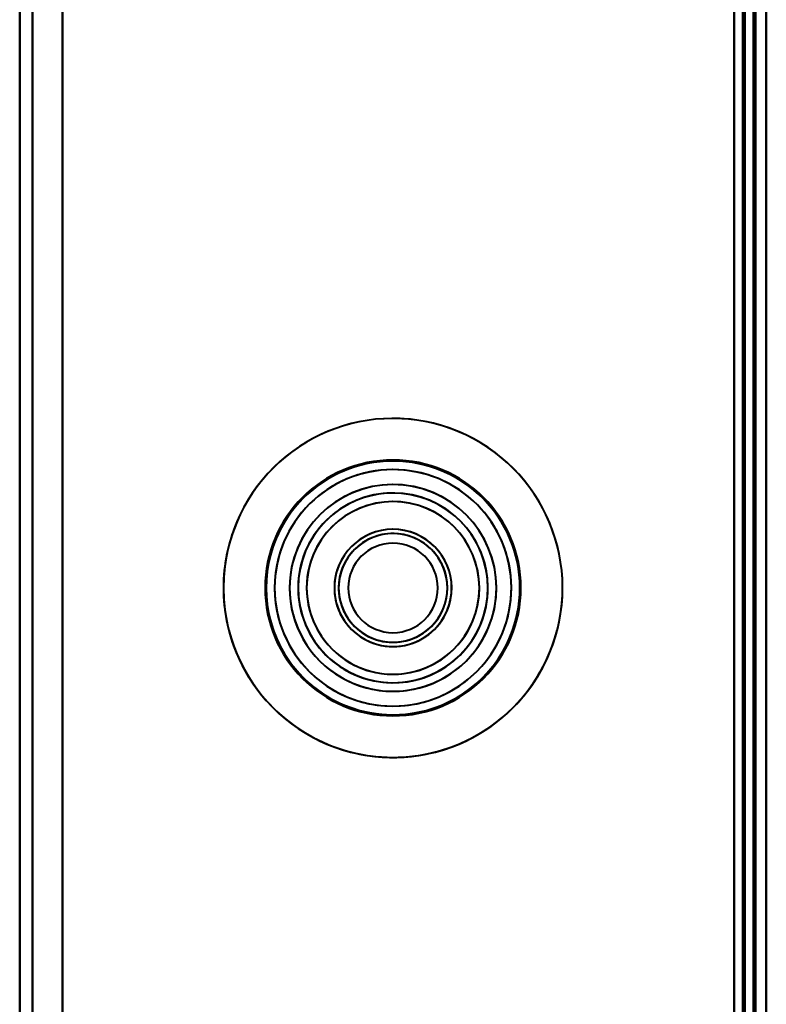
# Model space of a CAD drawing. Header units: millimetres. Extents: x -1110 to 1388, y -120 to 1267.
# Tile 61 of 88: x 334 to 369, y 164 to 210. Entities that reach past the tile are written whole.
import ezdxf

# ---------------------------------------------------------------- set-up
doc = ezdxf.new("R2010")
doc.units = ezdxf.units.MM
doc.layers.add('G-IMPT', color=8, linetype='Continuous', lineweight=40)

# ---------------------------------------------------------------- blocks, each defined once
blk = doc.blocks.new('NEXA 1000 CALQUES_dwg-755156-Droite')
at = {"layer": 'G-IMPT'}
for p, q in [((369, 128.972), (369, 937.772)), ((369, 128.972), (369, 937.772)), ((334, 937.272), (334, 129.472)), ((368.5, 129.472), (368.5, 937.272))]:
    blk.add_line(p, q, dxfattribs=at)
at = {"layer": 'G-IMPT', "flags": 128}
for points in [[(368.4, 937.772), (368.4, 735.572), (368.4, 533.372), (368.4, 331.172), (368.4, 128.972)], [(368.4, 937.772), (368.4, 735.572), (368.4, 533.372), (368.4, 331.172), (368.4, 128.972)], [(368.4, 128.972), (368.4, 331.172), (368.4, 533.372), (368.4, 735.572), (368.4, 937.772)], [(368.4, 128.972), (368.4, 331.172), (368.4, 533.372), (368.4, 735.572), (368.4, 937.772)], [(368.4, 128.972), (368.4, 331.172), (368.4, 533.372), (368.4, 735.572), (368.4, 937.772)], [(368.4, 937.772), (368.4, 735.572), (368.4, 533.372), (368.4, 331.172), (368.4, 128.972)], [(368.4, 937.772), (368.4, 735.572), (368.4, 533.372), (368.4, 331.172), (368.4, 128.972)], [(368.4, 128.972), (368.4, 331.172), (368.4, 533.372), (368.4, 735.572), (368.4, 937.772)], [(368.4, 937.772), (368.4, 735.572), (368.4, 533.372), (368.4, 331.172), (368.4, 128.972)], [(368.4, 128.972), (368.4, 331.172), (368.4, 533.372), (368.4, 735.572), (368.4, 937.772)], [(368.4, 128.972), (368.4, 331.172), (368.4, 533.372), (368.4, 735.572), (368.4, 937.772)], [(368.4, 937.772), (368.4, 735.572), (368.4, 533.372), (368.4, 331.172), (368.4, 128.972)], [(368.5, 937.772), (368.5, 735.572), (368.5, 533.372), (368.5, 331.172), (368.5, 128.972)], [(368.5, 128.972), (368.5, 331.172), (368.5, 533.372), (368.5, 735.572), (368.5, 937.772)], [(368.5, 128.972), (368.5, 331.172), (368.5, 533.372), (368.5, 735.572), (368.5, 937.772)], [(368.5, 937.772), (368.5, 735.572), (368.5, 533.372), (368.5, 331.172), (368.5, 128.972)], [(369, 128.972), (369, 331.172), (369, 533.372), (369, 735.572), (369, 937.772)], [(369, 937.772), (369, 735.572), (369, 533.372), (369, 331.172), (369, 128.972)], [(369, 128.972), (369, 331.172), (369, 533.372), (369, 735.572), (369, 937.772)], [(369, 937.772), (369, 735.572), (369, 533.372), (369, 331.172), (369, 128.972)], [(369, 128.972), (369, 331.172), (369, 533.372), (369, 735.572), (369, 937.772)], [(369, 937.772), (369, 735.572), (369, 533.372), (369, 331.172), (369, 128.972)], [(369, 128.972), (369, 331.172), (369, 533.372), (369, 735.572), (369, 937.772)], [(369, 937.772), (369, 735.572), (369, 533.372), (369, 331.172), (369, 128.972)], [(369, 128.972), (369, 331.172), (369, 533.372), (369, 735.572), (369, 937.772)], [(369, 937.772), (369, 735.572), (369, 533.372), (369, 331.172), (369, 128.972)], [(369, 128.972), (369, 331.172), (369, 533.372), (369, 735.572), (369, 937.772)], [(369, 937.772), (369, 735.572), (369, 533.372), (369, 331.172), (369, 128.972)], [(334, 161.372), (334, 355.347), (334, 549.322), (334, 743.297), (334, 937.272)], [(334, 937.272), (334, 743.297), (334, 549.322), (334, 355.347), (334, 161.372)], [(334, 937.272), (334, 743.297), (334, 549.322), (334, 355.347), (334, 161.372)], [(334, 161.372), (334, 355.347), (334, 549.322), (334, 743.297), (334, 937.272)], [(334.6, 937.272), (334.6, 735.322), (334.6, 533.372), (334.6, 331.422), (334.6, 129.472)], [(334.6, 129.472), (334.6, 331.422), (334.6, 533.372), (334.6, 735.322), (334.6, 937.272)], [(334.6, 937.272), (334.6, 735.322), (334.6, 533.372), (334.6, 331.422), (334.6, 129.472)], [(334.6, 129.472), (334.6, 331.422), (334.6, 533.372), (334.6, 735.322), (334.6, 937.272)], [(336, 129.472), (336, 331.422), (336, 533.372), (336, 735.322), (336, 937.272)], [(336, 937.272), (336, 735.322), (336, 533.372), (336, 331.422), (336, 129.472)], [(336, 937.272), (336, 735.322), (336, 533.372), (336, 331.422), (336, 129.472)], [(336, 129.472), (336, 331.422), (336, 533.372), (336, 735.322), (336, 937.272)], [(336, 129.472), (336, 331.422), (336, 533.372), (336, 735.322), (336, 937.272)], [(336, 937.272), (336, 735.322), (336, 533.372), (336, 331.422), (336, 129.472)], [(336, 937.272), (336, 735.322), (336, 533.372), (336, 331.422), (336, 129.472)], [(336, 129.472), (336, 331.422), (336, 533.372), (336, 735.322), (336, 937.272)], [(367.5, 937.272), (367.5, 735.322), (367.5, 533.372), (367.5, 331.422), (367.5, 129.472)], [(367.5, 129.472), (367.5, 331.422), (367.5, 533.372), (367.5, 735.322), (367.5, 937.272)], [(367.5, 129.472), (367.5, 331.422), (367.5, 533.372), (367.5, 735.322), (367.5, 937.272)], [(367.5, 937.272), (367.5, 735.322), (367.5, 533.372), (367.5, 331.422), (367.5, 129.472)], [(367.5, 129.472), (367.5, 331.422), (367.5, 533.372), (367.5, 735.322), (367.5, 937.272)], [(367.5, 937.272), (367.5, 735.322), (367.5, 533.372), (367.5, 331.422), (367.5, 129.472)], [(367.5, 129.472), (367.5, 331.422), (367.5, 533.372), (367.5, 735.322), (367.5, 937.272)], [(367.5, 937.272), (367.5, 735.322), (367.5, 533.372), (367.5, 331.422), (367.5, 129.472)], [(367.9, 937.272), (367.9, 735.322), (367.9, 533.372), (367.9, 331.422), (367.9, 129.472)], [(367.9, 937.272), (367.9, 735.322), (367.9, 533.372), (367.9, 331.422), (367.9, 129.472)], [(367.9, 937.272), (367.9, 735.322), (367.9, 533.372), (367.9, 331.422), (367.9, 129.472)], [(367.9, 129.472), (367.9, 331.422), (367.9, 533.372), (367.9, 735.322), (367.9, 937.272)], [(367.9, 129.472), (367.9, 331.422), (367.9, 533.372), (367.9, 735.322), (367.9, 937.272)], [(367.9, 129.472), (367.9, 331.422), (367.9, 533.372), (367.9, 735.322), (367.9, 937.272)], [(368, 129.472), (368, 331.422), (368, 533.372), (368, 735.322), (368, 937.272)], [(368, 937.272), (368, 735.322), (368, 533.372), (368, 331.422), (368, 129.472)], [(368, 129.472), (368, 331.422), (368, 533.372), (368, 735.322), (368, 937.272)], [(368, 937.272), (368, 735.322), (368, 533.372), (368, 331.422), (368, 129.472)], [(368, 937.272), (368, 735.322), (368, 533.372), (368, 331.422), (368, 129.472)], [(368, 129.472), (368, 331.422), (368, 533.372), (368, 735.322), (368, 937.272)], [(368.5, 937.372), (368.5, 735.372), (368.5, 533.372), (368.5, 331.372), (368.5, 129.372)], [(368.5, 129.372), (368.5, 331.372), (368.5, 533.372), (368.5, 735.372), (368.5, 937.372)], [(368.5, 129.372), (368.5, 331.372), (368.5, 533.372), (368.5, 735.372), (368.5, 937.372)], [(368.5, 937.372), (368.5, 735.372), (368.5, 533.372), (368.5, 331.372), (368.5, 129.372)], [(368.5, 129.472), (368.5, 331.422), (368.5, 533.372), (368.5, 735.322), (368.5, 937.272)], [(368.5, 937.272), (368.5, 735.322), (368.5, 533.372), (368.5, 331.422), (368.5, 129.472)], [(368.5, 937.272), (368.5, 735.322), (368.5, 533.372), (368.5, 331.422), (368.5, 129.472)], [(368.5, 129.472), (368.5, 331.422), (368.5, 533.372), (368.5, 735.322), (368.5, 937.272)], [(368.5, 937.272), (368.5, 735.322), (368.5, 533.372), (368.5, 331.422), (368.5, 129.472)], [(368.5, 129.472), (368.5, 331.422), (368.5, 533.372), (368.5, 735.322), (368.5, 937.272)], [(368.5, 129.472), (368.5, 331.422), (368.5, 533.372), (368.5, 735.322), (368.5, 937.272)], [(368.5, 937.272), (368.5, 735.322), (368.5, 533.372), (368.5, 331.422), (368.5, 129.472)], [(368.5, 129.472), (368.5, 331.422), (368.5, 533.372), (368.5, 735.322), (368.5, 937.272)], [(368.5, 937.272), (368.5, 735.322), (368.5, 533.372), (368.5, 331.422), (368.5, 129.472)], [(368.5, 937.272), (368.5, 735.322), (368.5, 533.372), (368.5, 331.422), (368.5, 129.472)], [(368.5, 129.472), (368.5, 331.422), (368.5, 533.372), (368.5, 735.322), (368.5, 937.272)]]:
    blk.add_lwpolyline(points, dxfattribs=at)
at = {"layer": 'G-IMPT'}
for radius, start, end in [(7.95, 0, 180), (7.95, 0, 180), (7.95, 0, 180), (7.95, 0, 180), (7.95, 0, 180), (7.95, 337.4773, 157.4773), (7.95, 337.4773, 157.4773), (7.95, 337.4773, 157.4773), (6, 0, 180), (6, 0, 180), (6, 360, 180), (6, 0, 180), (6, 0, 180), (6, 360, 180), (6, 0, 180), (6, 360, 180), (6, 0, 180), (6, 360, 180), (6, 360, 180), (6, 0, 180), (6, 360, 180), (6, 360, 180), (5.95, 0, 180), (5.95, 0, 180), (5.95, 360, 180), (5.55, 0, 180), (5.55, 0, 180), (5.95, 337.4773, 157.4773), (5.95, 337.4773, 157.4773), (5.95, 337.4773, 157.4773), (5.55, 337.4773, 157.4773), (5.55, 337.4773, 157.4773), (4.85, 360, 180), (4.85, 0, 180), (4.85, 360, 180), (4.85, 0, 180), (4.85, 337.4773, 157.4773), (4.85, 337.4773, 157.4773), (4.85, 337.4773, 157.4773), (4.85, 337.4773, 157.4773), (4.45, 0, 180), (4.45, 0, 180), (4.45, 360, 180), (4.45, 360, 180), (4.45, 0, 180), (4.45, 360, 180), (4.45, 0, 180), (4.45, 360, 180), (4.45, 0, 180), (4.45, 337.4773, 157.4773), (4.45, 337.4773, 157.4773), (4.45, 360, 157.4773), (4.45, 337.4773, 157.4773), (4.45, 337.4773, 157.4773), (4.45, 337.4773, 157.4773), (4.45, 337.4773, 157.4773), (4.05, 0, 180), (4.05, 360, 180), (4.05, 337.4773, 157.4773), (4.05, 337.4773, 157.4773), (7.95, 157.4773, 337.4773), (7.95, 157.4773, 180), (7.95, 157.4773, 337.4773), (2.75, 0, 180), (2.75, 0, 180), (2.75, 0, 180), (2.75, 0, 180), (2.55, 0, 180), (2.55, 0, 180), (2.55, 360, 180), (2.55, 0, 180), (2.55, 0, 180), (2.55, 0, 180), (2.55, 0, 180), (2.55, 67.4773, 180), (2.55, 0, 180), (2.75, 337.4773, 157.4773), (2.75, 337.4773, 157.4773), (2.75, 337.4773, 157.4773), (2.75, 337.4773, 157.4773), (2.55, 337.4773, 157.4773), (2.55, 67.4773, 157.4773), (2.55, 337.4773, 157.4773), (2.55, 337.4773, 157.4773), (2.55, 337.4773, 157.4773), (2.55, 337.4773, 157.4773), (2.55, 337.4773, 157.4773), (2.55, 0, 67.4773), (2.55, 337.4773, 67.4773), (5.95, 157.4773, 337.4773), (5.95, 157.4773, 337.4773), (5.95, 157.4773, 337.4773), (5.55, 157.4773, 337.4773), (5.55, 157.4773, 337.4773), (4.85, 157.4773, 337.4773), (4.85, 157.4773, 337.4773), (4.85, 157.4773, 337.4773), (4.85, 157.4773, 337.4773), (2.1, 0, 180), (2.1, 90, 270), (2.1, 0, 180), (2.1, 90, 180), (2.1, 0, 180), (2.1, 360, 180), (2.1, 0, 180), (2.1, 0, 180), (2.1, 270, 90), (2.1, 0, 90), (4.45, 157.4773, 337.4773), (4.45, 157.4773, 337.4773), (4.45, 157.4773, 337.4773), (4.45, 157.4773, 337.4773), (4.45, 157.4773, 337.4773), (4.45, 157.4773, 337.4773), (4.45, 157.4773, 180), (4.05, 157.4773, 337.4773), (4.05, 157.4773, 337.4773), (2.75, 157.4773, 337.4773), (2.75, 157.4773, 337.4773), (2.75, 157.4773, 337.4773), (2.75, 157.4773, 337.4773), (2.55, 157.4773, 270), (2.55, 157.4773, 180), (2.55, 157.4773, 337.4773), (2.55, 157.4773, 337.4773), (2.55, 157.4773, 337.4773), (2.55, 157.4773, 337.4773), (2.55, 157.4773, 337.4773), (7.95, 180, 0), (7.95, 180, 0), (7.95, 180, 0), (7.95, 180, 0), (7.95, 180, 0), (7.95, 180, 337.4773), (6, 180, 0), (6, 180, 360), (6, 180, 0), (6, 180, 0), (6, 180, 0), (6, 180, 0), (6, 180, 360), (6, 180, 0), (6, 180, 360), (6, 180, 0), (6, 180, 0), (6, 180, 360), (6, 180, 0), (6, 180, 0), (5.95, 180, 0), (5.95, 180, 360), (5.95, 180, 0), (5.55, 180, 0), (5.55, 180, 0), (4.85, 180, 0), (4.85, 180, 360), (4.85, 180, 0), (4.85, 180, 0), (4.45, 180, 0), (4.45, 180, 0), (4.45, 180, 0), (4.45, 180, 0), (4.45, 180, 0), (4.45, 180, 337.4773), (4.45, 180, 0), (4.45, 180, 0), (4.45, 180, 0), (4.45, 180, 337.4773), (4.05, 180, 0), (4.05, 180, 360), (2.75, 180, 0), (2.75, 180, 0), (2.75, 180, 0), (2.75, 180, 0), (2.55, 180, 0), (2.55, 180, 270), (2.55, 180, 0), (2.55, 180, 0), (2.55, 180, 0), (2.55, 180, 0), (2.55, 180, 360), (2.55, 180, 0), (2.55, 180, 337.4773), (2.55, 180, 0), (2.1, 180, 0), (2.1, 180, 0), (2.1, 180, 0), (2.1, 180, 360), (2.1, 180, 0), (2.1, 180, 360), (2.1, 180, 0), (2.55, 270, 360), (4.45, 337.4773, 0), (4.45, 337.4773, 360), (2.55, 270, 337.4773)]:
    blk.add_arc((351.5, 183.372), radius, start, end, dxfattribs=at)

msp = doc.modelspace()

# ---------------------------------------------------------------- block references
at = {"layer": 'G-IMPT'}
msp.add_blockref('NEXA 1000 CALQUES_dwg-755156-Droite', (0, 0), dxfattribs=at)

doc.saveas('drawing.dxf')
